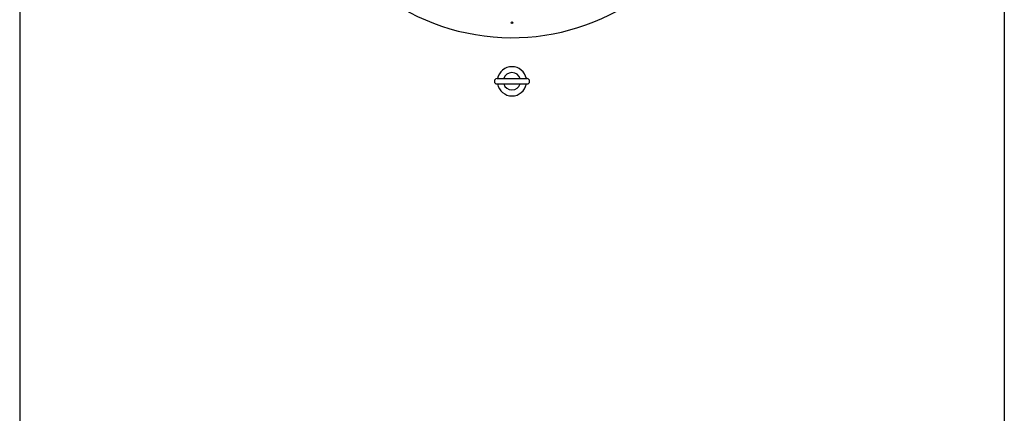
# Model space of a CAD drawing. Header units: millimetres. Extents: x 0 to 297, y 0 to 210.
# Tile 4 of 26: x 138 to 161, y 98 to 107. Entities that reach past the tile are written whole.
import ezdxf

# ---------------------------------------------------------------- set-up
doc = ezdxf.new("R2010")
doc.units = ezdxf.units.MM
doc.header["$LTSCALE"] = 16.335
doc.layers.get('0').update_dxf_attribs({"linetype": 'CONTINUOUS'})
doc.layers.add('AXES_REF', color=7, linetype='CONTINUOUS')

msp = doc.modelspace()

# ---------------------------------------------------------------- linework, layer by layer
at = {"color": 7, "linetype": 'Continuous'}
for p, q in [((137.824, 120.038), (137.824, 76.038)), ((160.964, 120.038), (160.964, 76.038)), ((149.042, 105.9), (149.747, 105.9)), ((149.042, 105.775), (149.746, 105.775))]:
    msp.add_line(p, q, dxfattribs=at)
for centre, radius, start, end in [((149.394, 112.038), 5.175, 188.8944, 332.0387), ((149.394, 105.838), 0.343, 10.5151, 169.4849), ((149.394, 105.838), 0.204, 17.8806, 162.1194), ((149.042, 105.838), 0.0625, 90, 270), ((149.394, 105.838), 0.343, 190.5151, 349.4849), ((149.394, 105.838), 0.204, 197.8806, 342.1194), ((149.747, 105.838), 0.0625, 270, 90)]:
    msp.add_arc(centre, radius, start, end, dxfattribs=at)
at = {"layer": 'AXES_REF', "color": 7, "linetype": 'Continuous'}
msp.add_circle((149.394, 107.213), 0.02, dxfattribs=at)

doc.saveas('drawing.dxf')
